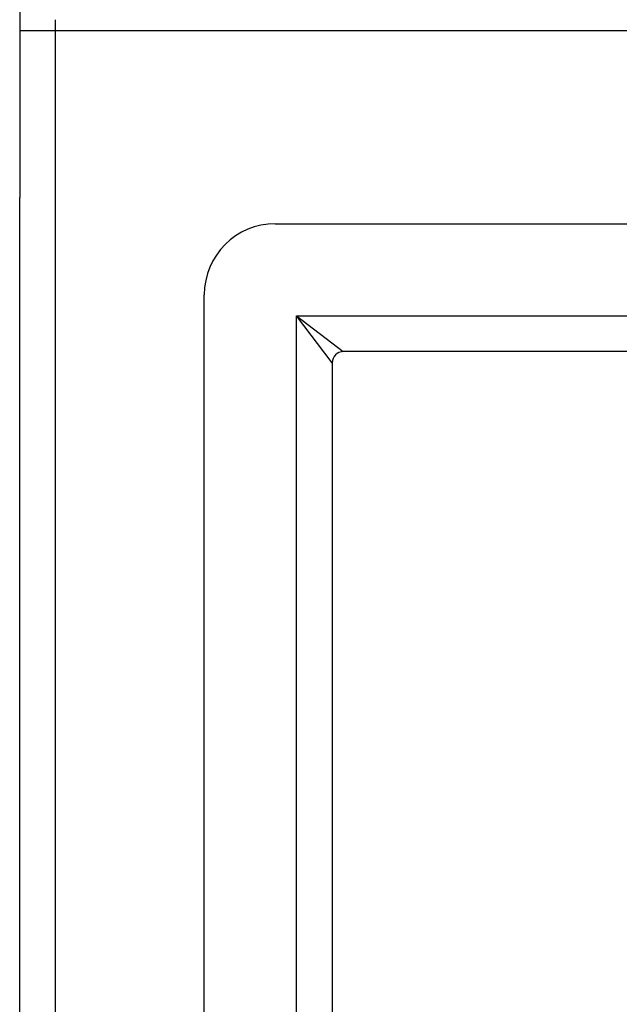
# Model space of a CAD drawing. Header units: inches. Extents: x 16 to 202, y 11 to 132.
# Tile 27 of 56: x 91.82 to 93.48, y 81.82 to 84.55. Entities that reach past the tile are written whole.
import ezdxf

# ---------------------------------------------------------------- set-up
doc = ezdxf.new("R2010")
doc.units = ezdxf.units.IN
doc.header["$MEASUREMENT"] = 0
doc.layers.add('Visible Edges(ANSI)', color=7, linetype='Continuous', lineweight=25)
doc.layers.add('Visible Tangent Edges(ANSI)', color=7, linetype='Continuous', lineweight=25)

msp = doc.modelspace()

# ---------------------------------------------------------------- linework, layer by layer
at = {"layer": 'Visible Edges(ANSI)'}
for p, q in [((91.8155, 84.6464), (91.8155, 84.5164)), ((91.8155, 84.5164), (91.8155, 84.0547)), ((91.8155, 54.6913), (91.8155, 84.0547)), ((92.5242, 83.9815), (121.1069, 83.9815)), ((92.3274, 55.202), (92.3274, 83.7847)), ((120.9184, 83.6272), (92.7127, 83.6272)), ((92.6817, 83.5962), (92.6817, 55.3905))]:
    msp.add_line(p, q, dxfattribs=at)
for centre, radius in [((92.5242, 83.7847), 0.1969), ((92.7127, 83.5962), 0.031)]:
    msp.add_arc(centre, radius, 90, 180, dxfattribs=at)
at = {"layer": 'Visible Tangent Edges(ANSI)'}
for p, q in [((91.9145, 84.5164), (91.9145, 84.5474)), ((91.9145, 84.5164), (91.8155, 84.5164)), ((91.9145, 54.5923), (91.9145, 84.5164)), ((121.7165, 84.5164), (91.9145, 84.5164)), ((92.5827, 83.7262), (92.7127, 83.6272)), ((92.6817, 83.5962), (92.5827, 83.7262)), ((92.5827, 83.7262), (121.0484, 83.7262)), ((92.5827, 55.2605), (92.5827, 83.7262))]:
    msp.add_line(p, q, dxfattribs=at)

doc.saveas('drawing.dxf')
